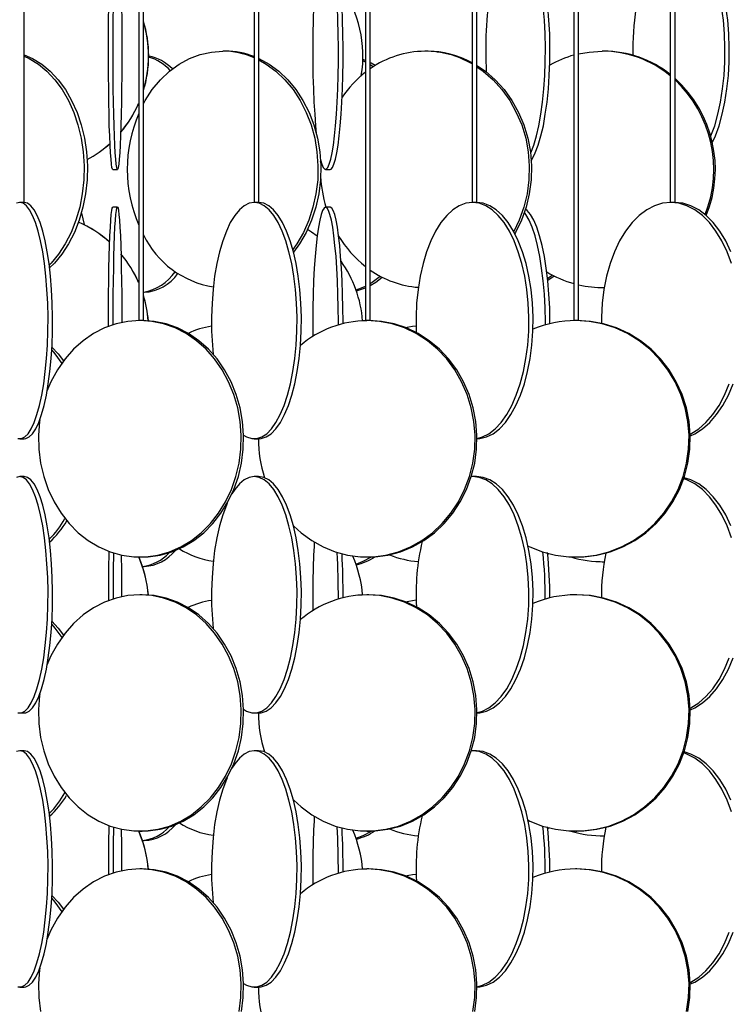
# Model space of a CAD drawing. Header units: millimetres. Extents: x 495 to 2657, y 518 to 2595.
# Tile 31 of 91: x 825 to 900, y 2048 to 2152. Entities that reach past the tile are written whole.
import ezdxf

# ---------------------------------------------------------------- set-up
doc = ezdxf.new("R2010")
doc.units = ezdxf.units.MM

msp = doc.modelspace()

# ---------------------------------------------------------------- linework, layer by layer
at = {"color": 7, "linetype": 'Continuous', "lineweight": 25}
for p, q in [((825.6, 2132.55), (825.6, 2574.8)), ((837.71, 2574.8), (837.71, 2120.05)), ((838.21, 2120.05), (838.21, 2574.8)), ((849.93, 2574.8), (849.93, 2132.55)), ((850.43, 2132.55), (850.43, 2574.8)), ((861.71, 2574.8), (861.71, 2120.05)), ((862.21, 2120.05), (862.21, 2574.8)), ((873.02, 2574.8), (873.02, 2132.55)), ((873.52, 2132.55), (873.52, 2574.8)), ((883.79, 2574.8), (883.79, 2120.05)), ((884.29, 2120.05), (884.29, 2574.8)), ((893.99, 2574.8), (893.99, 2132.55)), ((894.49, 2132.55), (894.49, 2574.8)), ((846.9, 2148.55), (846.6, 2148.55)), ((861.71, 2147.57), (861.45, 2147.67)), ((868.24, 2148.55), (868.01, 2148.55)), ((886.95, 2148.55), (886.79, 2148.55)), ((861.71, 2147.4), (861.44, 2147.53)), ((862.54, 2146.91), (862.21, 2147.12)), ((856.97, 2136.83), (856.98, 2136.97)), ((834.96, 2136.05), (835.46, 2136.05)), ((857.49, 2136.05), (857.99, 2136.05)), ((825.11, 2132.55), (825.1, 2132.55)), ((825.6, 2132.55), (825.11, 2132.55)), ((835.46, 2132.05), (834.96, 2132.05)), ((849.94, 2132.55), (849.93, 2132.55)), ((850.43, 2132.55), (849.94, 2132.55)), ((857.99, 2132.05), (857.49, 2132.05)), ((873.05, 2132.55), (873.02, 2132.55)), ((873.52, 2132.55), (873.05, 2132.55)), ((894.04, 2132.55), (893.99, 2132.55)), ((894.49, 2132.55), (894.04, 2132.55)), ((831.65, 2131.43), (831.92, 2130.2)), ((881.01, 2124.33), (881.68, 2124.78)), ((838.21, 2123.05), (838.29, 2123.05)), ((886.79, 2123.55), (886.95, 2123.55)), ((837.83, 2120.05), (837.71, 2120.05)), ((838.21, 2120.05), (837.83, 2120.05)), ((861.86, 2120.05), (861.71, 2120.05)), ((862.21, 2120.05), (861.86, 2120.05)), ((883.97, 2120.05), (883.79, 2120.05)), ((884.29, 2120.05), (883.97, 2120.05)), ((825.11, 2107.55), (825.6, 2107.55)), ((849.94, 2107.55), (850.41, 2107.55)), ((825.6, 2103.55), (825.11, 2103.55)), ((850.41, 2103.55), (849.94, 2103.55)), ((873.05, 2103.55), (872.93, 2103.55)), ((873.48, 2103.55), (873.05, 2103.55)), ((837.83, 2095.05), (838.08, 2095.05)), ((861.86, 2095.05), (862.06, 2095.05)), ((881.01, 2095.33), (881.12, 2095.4)), ((883.97, 2095.05), (884.11, 2095.05)), ((886.79, 2094.55), (886.95, 2094.55)), ((838.11, 2094.05), (838.29, 2094.05)), ((838.08, 2091.05), (837.83, 2091.05)), ((862.06, 2091.05), (861.86, 2091.05)), ((884.11, 2091.05), (883.97, 2091.05)), ((825.11, 2078.55), (825.6, 2078.55)), ((849.94, 2078.55), (850.41, 2078.55)), ((825.6, 2074.55), (825.11, 2074.55)), ((850.41, 2074.55), (849.94, 2074.55)), ((873.05, 2074.55), (872.93, 2074.55)), ((873.48, 2074.55), (873.05, 2074.55)), ((881.01, 2066.33), (881.12, 2066.4)), ((837.83, 2066.05), (838.08, 2066.05)), ((861.86, 2066.05), (862.06, 2066.05)), ((883.97, 2066.05), (884.11, 2066.05)), ((886.79, 2065.55), (886.95, 2065.55)), ((838.11, 2065.05), (838.29, 2065.05)), ((838.08, 2062.05), (837.83, 2062.05)), ((862.06, 2062.05), (861.86, 2062.05)), ((884.11, 2062.05), (883.97, 2062.05)), ((825.11, 2049.55), (825.6, 2049.55)), ((849.94, 2049.55), (850.41, 2049.55))]:
    msp.add_line(p, q, dxfattribs=at)
at = {"color": 7, "linetype": 'Continuous', "lineweight": 25, "flags": 128}
for points in [[(857.49, 2161.05), (857.33, 2160.96), (857.17, 2160.7), (857.02, 2160.27), (856.87, 2159.67), (856.73, 2158.92), (856.6, 2158.02), (856.49, 2156.99), (856.38, 2155.84), (856.3, 2154.58), (856.23, 2153.25), (856.18, 2151.84), (856.14, 2150.39), (856.13, 2148.92), (856.13, 2147.44), (856.16, 2145.97), (856.2, 2144.55), (856.26, 2143.17), (856.34, 2141.88), (856.43, 2140.67), (856.51, 2139.84)], [(879.2, 2137.75), (879.22, 2137.79), (879.53, 2138.61), (879.81, 2139.58), (880.06, 2140.67), (880.28, 2141.88), (880.46, 2143.17), (880.6, 2144.55), (880.7, 2145.97), (880.75, 2147.44), (880.77, 2148.92), (880.73, 2150.39), (880.66, 2151.84), (880.54, 2153.25), (880.37, 2154.58), (880.18, 2155.84), (879.94, 2156.99), (879.67, 2158.02), (879.37, 2158.92), (879.05, 2159.67), (878.71, 2160.27), (878.54, 2160.49)], [(879.27, 2136.95), (879.37, 2137.11), (879.7, 2137.79), (880.01, 2138.61), (880.29, 2139.58), (880.55, 2140.67), (880.76, 2141.88), (880.94, 2143.17), (881.08, 2144.55), (881.18, 2145.97), (881.24, 2147.44), (881.25, 2148.92), (881.22, 2150.39), (881.14, 2151.84), (881.02, 2153.25), (880.86, 2154.58), (880.66, 2155.84), (880.42, 2156.99), (880.16, 2158.02), (879.86, 2158.92), (879.54, 2159.67), (879.19, 2160.27), (878.84, 2160.7), (878.66, 2160.85)], [(898.28, 2139.53), (898.3, 2139.58), (898.69, 2140.67), (899.03, 2141.88), (899.31, 2143.17), (899.53, 2144.55), (899.68, 2145.97), (899.76, 2147.44), (899.78, 2148.92), (899.73, 2150.39), (899.61, 2151.84), (899.42, 2153.25), (899.18, 2154.58), (898.87, 2155.84), (898.5, 2156.99), (898.09, 2158.02), (897.63, 2158.92), (897.41, 2159.27)], [(898.44, 2138.86), (898.76, 2139.58), (899.15, 2140.67), (899.49, 2141.88), (899.77, 2143.17), (899.99, 2144.55), (900.14, 2145.97), (900.22, 2147.44), (900.24, 2148.92), (900.19, 2150.39), (900.07, 2151.84), (899.88, 2153.25), (899.64, 2154.58), (899.33, 2155.84), (898.96, 2156.99), (898.55, 2158.02), (898.09, 2158.92), (897.59, 2159.66)], [(834.96, 2136.05), (834.94, 2136.07), (834.88, 2136.25), (834.83, 2136.59), (834.78, 2137.11), (834.73, 2137.79), (834.68, 2138.61), (834.64, 2139.58), (834.6, 2140.67), (834.57, 2141.88), (834.55, 2143.17), (834.53, 2144.55), (834.51, 2145.97), (834.5, 2147.44), (834.5, 2148.92), (834.51, 2150.39), (834.52, 2151.84), (834.53, 2153.25)], [(835.89, 2153.25), (835.91, 2151.84), (835.92, 2150.39), (835.93, 2148.92), (835.92, 2147.44), (835.92, 2145.97), (835.9, 2144.55), (835.88, 2143.17), (835.86, 2141.88), (835.82, 2140.67), (835.79, 2139.58), (835.74, 2138.61), (835.7, 2137.79), (835.65, 2137.11), (835.6, 2136.59), (835.55, 2136.25), (835.49, 2136.07), (835.44, 2136.07), (835.38, 2136.25), (835.33, 2136.59), (835.28, 2137.11), (835.23, 2137.79), (835.18, 2138.61), (835.14, 2139.58), (835.1, 2140.67), (835.07, 2141.88), (835.05, 2143.17), (835.02, 2144.55), (835.01, 2145.97), (835, 2147.44), (835, 2148.92), (835.01, 2150.39), (835.02, 2151.84), (835.03, 2153.25)], [(856.96, 2137.04), (857.09, 2136.59), (857.25, 2136.25), (857.41, 2136.07), (857.57, 2136.07), (857.73, 2136.25), (857.89, 2136.59), (858.04, 2137.11), (858.18, 2137.79), (858.32, 2138.61), (858.44, 2139.58), (858.55, 2140.67), (858.64, 2141.88), (858.72, 2143.17), (858.78, 2144.55), (858.82, 2145.97), (858.85, 2147.44), (858.85, 2148.92), (858.84, 2150.39), (858.8, 2151.84), (858.75, 2153.25)], [(857.99, 2136.05), (858.07, 2136.07), (858.23, 2136.25), (858.38, 2136.59), (858.54, 2137.11), (858.68, 2137.79), (858.81, 2138.61), (858.93, 2139.58), (859.04, 2140.67), (859.14, 2141.88), (859.22, 2143.17), (859.28, 2144.55), (859.32, 2145.97), (859.34, 2147.44), (859.35, 2148.92), (859.33, 2150.39), (859.3, 2151.84), (859.25, 2153.25)], [(825.6, 2148.15), (826.47, 2147.77), (827.44, 2147.17), (828.35, 2146.42), (829.19, 2145.52), (829.95, 2144.49), (830.61, 2143.34), (831.18, 2142.08), (831.63, 2140.75), (831.97, 2139.34), (832.19, 2137.89), (832.28, 2136.42), (832.25, 2134.94), (832.09, 2133.47), (831.81, 2132.05), (831.42, 2130.67), (830.91, 2129.38), (830.29, 2128.17), (829.58, 2127.08), (828.78, 2126.11), (828.28, 2125.62)], [(825.6, 2148.01), (826.12, 2147.77), (827.09, 2147.17), (828, 2146.42), (828.84, 2145.52), (829.6, 2144.49), (830.26, 2143.34), (830.83, 2142.08), (831.28, 2140.75), (831.62, 2139.34), (831.84, 2137.89), (831.93, 2136.42), (831.9, 2134.94), (831.74, 2133.47), (831.46, 2132.05), (831.07, 2130.67), (830.56, 2129.38), (829.94, 2128.17), (829.23, 2127.08), (828.43, 2126.11), (828.24, 2125.92)], [(838.21, 2142.99), (838.4, 2143.34), (839.15, 2144.49), (840.01, 2145.52), (840.96, 2146.42), (841.99, 2147.17), (843.09, 2147.77), (844.23, 2148.2), (845.41, 2148.46), (846.6, 2148.55)], [(850.43, 2147.76), (851.51, 2147.17), (852.53, 2146.42), (853.49, 2145.52), (854.34, 2144.49), (855.1, 2143.34), (855.74, 2142.08), (856.25, 2140.75), (856.63, 2139.34), (856.88, 2137.89), (856.99, 2136.42), (856.95, 2134.94), (856.77, 2133.47), (856.46, 2132.05), (856.01, 2130.67), (855.43, 2129.38), (854.73, 2128.17), (854.1, 2127.29)], [(850.43, 2147.62), (851.21, 2147.17), (852.24, 2146.42), (853.19, 2145.52), (854.05, 2144.49), (854.8, 2143.34), (855.44, 2142.08), (855.96, 2140.75), (856.34, 2139.34), (856.58, 2137.89), (856.69, 2136.42), (856.66, 2134.94), (856.48, 2133.47), (856.16, 2132.05), (855.71, 2130.67), (855.14, 2129.38), (854.44, 2128.17), (854.02, 2127.58)], [(884.29, 2148.26), (885.39, 2148.46), (886.79, 2148.55)], [(862.73, 2147.03), (862.33, 2147.27), (862.21, 2147.33)], [(873.52, 2147.04), (874.42, 2146.42), (875.46, 2145.52), (876.4, 2144.49), (877.23, 2143.34), (877.93, 2142.08), (878.49, 2140.75), (878.91, 2139.34), (879.18, 2137.89), (879.3, 2136.42), (879.26, 2134.94), (879.06, 2133.47), (878.72, 2132.05), (878.23, 2130.67), (877.59, 2129.38), (877.53, 2129.26)], [(873.52, 2146.89), (874.19, 2146.42), (875.23, 2145.52), (876.17, 2144.49), (876.99, 2143.34), (877.69, 2142.08), (878.26, 2140.75), (878.68, 2139.34), (878.95, 2137.89), (879.06, 2136.42), (879.03, 2134.94), (878.83, 2133.47), (878.49, 2132.05), (877.99, 2130.67), (877.41, 2129.47)], [(825.11, 2132.55), (824.76, 2132.46)], [(824.93, 2107.57), (825.29, 2107.57), (825.64, 2107.75), (825.99, 2108.09), (826.32, 2108.61), (826.64, 2109.29), (826.93, 2110.11), (827.2, 2111.08), (827.44, 2112.17), (827.65, 2113.38), (827.82, 2114.67), (827.95, 2116.05), (828.05, 2117.47), (828.1, 2118.94), (828.11, 2120.42), (828.08, 2121.89), (828, 2123.34), (827.89, 2124.75), (827.74, 2126.08), (827.55, 2127.34), (827.32, 2128.49), (827.07, 2129.52), (826.79, 2130.42), (826.48, 2131.17), (826.16, 2131.77), (825.82, 2132.2), (825.47, 2132.46), (825.11, 2132.55)], [(825.6, 2107.55), (825.77, 2107.57), (826.13, 2107.75), (826.47, 2108.09), (826.81, 2108.61), (827.12, 2109.29), (827.42, 2110.11), (827.69, 2111.08), (827.93, 2112.17), (828.13, 2113.38), (828.3, 2114.67), (828.44, 2116.05), (828.53, 2117.47), (828.58, 2118.94), (828.59, 2120.42), (828.56, 2121.89), (828.49, 2123.34), (828.38, 2124.75), (828.22, 2126.08), (828.03, 2127.34), (827.81, 2128.49), (827.55, 2129.52), (827.27, 2130.42), (826.97, 2131.17), (826.64, 2131.77), (826.3, 2132.2), (825.95, 2132.46), (825.6, 2132.55), (825.6, 2132.55)], [(834.5, 2119.43), (834.5, 2119.92), (834.51, 2121.39), (834.52, 2122.84), (834.53, 2124.25), (834.56, 2125.58), (834.59, 2126.84), (834.62, 2127.99), (834.66, 2129.02), (834.71, 2129.92), (834.75, 2130.67), (834.8, 2131.27), (834.86, 2131.7), (834.91, 2131.96), (834.96, 2132.05)], [(835, 2119.61), (835, 2119.92), (835.01, 2121.39), (835.02, 2122.84), (835.03, 2124.25), (835.06, 2125.58), (835.09, 2126.84), (835.12, 2127.99), (835.16, 2129.02), (835.2, 2129.92), (835.25, 2130.67), (835.3, 2131.27), (835.35, 2131.7), (835.41, 2131.96), (835.46, 2132.05)], [(835.46, 2132.05), (835.52, 2131.96), (835.57, 2131.7), (835.62, 2131.27), (835.68, 2130.67), (835.72, 2129.92), (835.77, 2129.02), (835.81, 2127.99), (835.84, 2126.84), (835.87, 2125.58), (835.89, 2124.25), (835.91, 2122.84), (835.92, 2121.39), (835.93, 2119.92), (835.93, 2119.85)], [(849.94, 2132.55), (849.41, 2132.46), (848.88, 2132.2), (848.37, 2131.77), (847.88, 2131.17), (847.41, 2130.42), (846.99, 2129.52), (846.6, 2128.49), (846.26, 2127.34), (845.98, 2126.08), (845.75, 2124.75), (845.58, 2123.34), (845.47, 2121.89), (845.42, 2120.42), (845.43, 2118.94), (845.51, 2117.47), (845.61, 2116.47)], [(848.82, 2107.94), (849.14, 2107.75), (849.67, 2107.57), (850.21, 2107.57), (850.74, 2107.75), (851.26, 2108.09), (851.77, 2108.61), (852.24, 2109.29), (852.69, 2110.11), (853.1, 2111.08), (853.46, 2112.17), (853.77, 2113.38), (854.03, 2114.67), (854.23, 2116.05), (854.37, 2117.47), (854.45, 2118.94), (854.47, 2120.42), (854.42, 2121.89), (854.31, 2123.34), (854.14, 2124.75), (853.91, 2126.08), (853.62, 2127.34), (853.28, 2128.49), (852.9, 2129.52), (852.47, 2130.42), (852.01, 2131.17), (851.52, 2131.77), (851.01, 2132.2), (850.48, 2132.46), (849.94, 2132.55), (849.94, 2132.55)], [(850.41, 2107.55), (850.68, 2107.57), (851.21, 2107.75), (851.73, 2108.09), (852.23, 2108.61), (852.71, 2109.29), (853.16, 2110.11), (853.56, 2111.08), (853.92, 2112.17), (854.24, 2113.38), (854.5, 2114.67), (854.7, 2116.05), (854.84, 2117.47), (854.92, 2118.94), (854.93, 2120.42), (854.89, 2121.89), (854.78, 2123.34), (854.6, 2124.75), (854.37, 2126.08), (854.09, 2127.34), (853.75, 2128.49), (853.36, 2129.52), (852.94, 2130.42), (852.48, 2131.17), (851.98, 2131.77), (851.47, 2132.2), (850.94, 2132.46), (850.41, 2132.55), (850.41, 2132.55)], [(857.49, 2132.05), (857.33, 2131.96), (857.17, 2131.7), (857.02, 2131.27), (856.87, 2130.67), (856.73, 2129.92), (856.6, 2129.02), (856.49, 2127.99), (856.38, 2126.84), (856.3, 2125.58), (856.23, 2124.25), (856.18, 2122.84), (856.14, 2121.39), (856.13, 2119.92), (856.13, 2118.44), (856.14, 2118.38)], [(858.85, 2119.61), (858.85, 2119.92), (858.84, 2121.39), (858.8, 2122.84), (858.75, 2124.25), (858.68, 2125.58), (858.6, 2126.84), (858.49, 2127.99), (858.38, 2129.02), (858.25, 2129.92), (858.11, 2130.67), (857.96, 2131.27), (857.81, 2131.7), (857.65, 2131.96), (857.49, 2132.05)], [(859.35, 2119.74), (859.35, 2119.92), (859.33, 2121.39), (859.3, 2122.84), (859.25, 2124.25), (859.18, 2125.58), (859.09, 2126.84), (858.99, 2127.99), (858.88, 2129.02), (858.75, 2129.92), (858.61, 2130.67), (858.46, 2131.27), (858.31, 2131.7), (858.15, 2131.96), (857.99, 2132.05)], [(873.05, 2132.55), (872.34, 2132.46), (871.64, 2132.2), (870.96, 2131.77), (870.32, 2131.17), (869.71, 2130.42), (869.14, 2129.52), (868.63, 2128.49), (868.19, 2127.34), (867.81, 2126.08), (867.5, 2124.75), (867.28, 2123.34), (867.13, 2121.89), (867.07, 2120.42), (867.09, 2118.94), (867.1, 2118.78)], [(873.53, 2107.59), (874.1, 2107.75), (874.79, 2108.09), (875.46, 2108.61), (876.09, 2109.29), (876.67, 2110.11), (877.21, 2111.08), (877.69, 2112.17), (878.1, 2113.38), (878.44, 2114.67), (878.71, 2116.05), (878.9, 2117.47), (879, 2118.94), (879.02, 2120.42), (878.96, 2121.89), (878.81, 2123.34), (878.59, 2124.75), (878.28, 2126.08), (877.9, 2127.34), (877.46, 2128.49), (876.95, 2129.52), (876.39, 2130.42), (875.78, 2131.17), (875.13, 2131.77), (874.45, 2132.2), (873.75, 2132.46), (873.05, 2132.55)], [(873.53, 2107.55), (873.84, 2107.57), (874.54, 2107.75), (875.23, 2108.09), (875.9, 2108.61), (876.53, 2109.29), (877.11, 2110.11), (877.65, 2111.08), (878.13, 2112.17), (878.54, 2113.38), (878.88, 2114.67), (879.15, 2116.05), (879.34, 2117.47), (879.44, 2118.94), (879.46, 2120.42), (879.4, 2121.89), (879.25, 2123.34), (879.03, 2124.75), (878.72, 2126.08), (878.34, 2127.34), (877.9, 2128.49), (877.39, 2129.52), (876.83, 2130.42), (876.22, 2131.17), (875.57, 2131.77), (874.89, 2132.2), (874.19, 2132.46), (873.48, 2132.55)], [(894.04, 2132.55), (893.17, 2132.46), (892.32, 2132.2), (891.49, 2131.77), (890.69, 2131.17), (889.94, 2130.42), (889.25, 2129.52), (888.63, 2128.49), (888.08, 2127.34), (887.62, 2126.08), (887.24, 2124.75), (886.97, 2123.34), (886.79, 2121.89), (886.71, 2120.42), (886.71, 2119.75)], [(900.46, 2126.08), (900, 2127.34), (899.45, 2128.49), (898.83, 2129.52), (898.14, 2130.42), (897.39, 2131.17), (896.59, 2131.77), (895.76, 2132.2), (894.91, 2132.46), (894.04, 2132.55)], [(900.4, 2127.34), (899.86, 2128.49), (899.23, 2129.52), (898.54, 2130.42), (897.79, 2131.17), (897, 2131.77), (896.17, 2132.2), (895.31, 2132.46), (894.45, 2132.55)], [(880.77, 2119.6), (880.77, 2119.92), (880.73, 2121.39), (880.66, 2122.84), (880.54, 2124.25), (880.37, 2125.58), (880.18, 2126.84), (879.94, 2127.99), (879.67, 2129.02), (879.37, 2129.92), (879.05, 2130.67), (878.71, 2131.27), (878.54, 2131.49)], [(881.25, 2119.72), (881.25, 2119.92), (881.22, 2121.39), (881.14, 2122.84), (881.02, 2124.25), (880.86, 2125.58), (880.66, 2126.84), (880.42, 2127.99), (880.16, 2129.02), (879.86, 2129.92), (879.54, 2130.67), (879.19, 2131.27), (878.84, 2131.7), (878.66, 2131.85)], [(856.6, 2128.99), (856.02, 2129.42), (855.59, 2129.7)], [(862.21, 2123.97), (862.43, 2124.11), (863.28, 2124.75)], [(862.21, 2123.76), (862.8, 2124.11), (863.5, 2124.63)], [(880.99, 2124.51), (881.38, 2124.79), (881.5, 2124.88)], [(860.72, 2123.3), (861.49, 2123.59), (861.71, 2123.7)], [(860.75, 2123.21), (860.89, 2123.25), (861.71, 2123.53)], [(827.23, 2109.57), (827.21, 2109.39), (827.1, 2107.92), (827.13, 2106.44), (827.32, 2104.97), (827.66, 2103.55), (828.13, 2102.17), (828.75, 2100.88), (829.49, 2099.67), (830.35, 2098.58), (831.31, 2097.61), (832.37, 2096.79), (833.5, 2096.11), (834.69, 2095.59), (835.93, 2095.25), (837.19, 2095.07), (838.46, 2095.07), (839.73, 2095.25), (840.96, 2095.59), (842.16, 2096.11), (843.29, 2096.79), (844.34, 2097.61), (845.31, 2098.58), (846.17, 2099.67), (846.91, 2100.88), (847.52, 2102.17), (848, 2103.55), (848.34, 2104.97), (848.52, 2106.44), (848.56, 2107.92), (848.45, 2109.39), (848.19, 2110.84), (847.78, 2112.25), (847.23, 2113.58), (846.55, 2114.84), (845.75, 2115.99), (844.84, 2117.02), (843.83, 2117.92), (842.73, 2118.67), (841.57, 2119.27), (840.35, 2119.7), (839.1, 2119.96), (837.83, 2120.05), (837.83, 2120.05)], [(837.83, 2120.05), (836.56, 2119.96), (835.31, 2119.7), (834.09, 2119.27), (832.93, 2118.67), (831.83, 2117.92), (830.82, 2117.02), (829.91, 2115.99), (829.1, 2114.84), (828.42, 2113.58), (828, 2112.6)], [(838.08, 2095.05), (838.72, 2095.07), (839.98, 2095.25), (841.22, 2095.59), (842.41, 2096.11), (843.54, 2096.79), (844.6, 2097.61), (845.56, 2098.58), (846.42, 2099.67), (847.16, 2100.88), (847.78, 2102.17), (848.26, 2103.55), (848.59, 2104.97), (848.78, 2106.44), (848.82, 2107.92), (848.7, 2109.39), (848.44, 2110.84), (848.04, 2112.25), (847.49, 2113.58), (846.81, 2114.84), (846.01, 2115.99), (845.09, 2117.02), (844.08, 2117.92), (842.99, 2118.67), (841.82, 2119.27), (840.61, 2119.7), (839.35, 2119.96), (838.08, 2120.05)], [(854.12, 2098.32), (854.9, 2097.61), (856.03, 2096.79), (857.24, 2096.11), (858.51, 2095.59), (859.83, 2095.25), (861.18, 2095.07), (862.54, 2095.07), (863.89, 2095.25), (865.21, 2095.59), (866.48, 2096.11), (867.69, 2096.79), (868.82, 2097.61), (869.85, 2098.58), (870.77, 2099.67), (871.56, 2100.88), (872.22, 2102.17), (872.73, 2103.55), (873.08, 2104.97), (873.28, 2106.44), (873.32, 2107.92), (873.2, 2109.39), (872.92, 2110.84), (872.49, 2112.25), (871.9, 2113.58), (871.18, 2114.84), (870.32, 2115.99), (869.35, 2117.02), (868.27, 2117.92), (867.1, 2118.67), (865.86, 2119.27), (864.56, 2119.7), (863.22, 2119.96), (861.86, 2120.05), (861.86, 2120.05)], [(862.06, 2095.05), (862.74, 2095.07), (864.09, 2095.25), (865.41, 2095.59), (866.68, 2096.11), (867.89, 2096.79), (869.02, 2097.61), (870.05, 2098.58), (870.97, 2099.67), (871.76, 2100.88), (872.41, 2102.17), (872.92, 2103.55), (873.28, 2104.97), (873.48, 2106.44), (873.52, 2107.92), (873.4, 2109.39), (873.12, 2110.84), (872.69, 2112.25), (872.1, 2113.58), (871.38, 2114.84), (870.52, 2115.99), (869.55, 2117.02), (868.47, 2117.92), (867.3, 2118.67), (866.05, 2119.27), (864.75, 2119.7), (863.42, 2119.96), (862.06, 2120.05)], [(865.91, 2119.32), (866.7, 2119.46), (867.07, 2119.5)], [(878.93, 2096.2), (879.13, 2096.11), (880.46, 2095.59), (881.85, 2095.25), (883.26, 2095.07), (884.68, 2095.07), (886.1, 2095.25), (887.48, 2095.59), (888.81, 2096.11), (890.08, 2096.79), (891.26, 2097.61), (892.34, 2098.58), (893.3, 2099.67), (894.13, 2100.88), (894.81, 2102.17), (895.35, 2103.55), (895.72, 2104.97), (895.93, 2106.44), (895.98, 2107.92), (895.85, 2109.39), (895.56, 2110.84), (895.1, 2112.25), (894.49, 2113.58), (893.73, 2114.84), (892.83, 2115.99), (891.81, 2117.02), (890.68, 2117.92), (889.46, 2118.67), (888.15, 2119.27), (886.79, 2119.7), (885.39, 2119.96), (883.97, 2120.05), (883.97, 2120.05)], [(884.11, 2095.05), (884.82, 2095.07), (886.23, 2095.25), (887.62, 2095.59), (888.95, 2096.11), (890.22, 2096.79), (891.4, 2097.61), (892.48, 2098.58), (893.44, 2099.67), (894.27, 2100.88), (894.95, 2102.17), (895.49, 2103.55), (895.86, 2104.97), (896.07, 2106.44), (896.11, 2107.92), (895.99, 2109.39), (895.69, 2110.84), (895.24, 2112.25), (894.63, 2113.58), (893.87, 2114.84), (892.97, 2115.99), (891.95, 2117.02), (890.82, 2117.92), (889.59, 2118.67), (888.29, 2119.27), (886.93, 2119.7), (885.53, 2119.96), (884.11, 2120.05)], [(828.5, 2116.91), (828.84, 2116.52), (829.57, 2115.53)], [(828.52, 2117.25), (829.19, 2116.52), (829.75, 2115.78)], [(896.11, 2108.06), (896.18, 2108.09), (897, 2108.61), (897.77, 2109.29), (898.49, 2110.11), (899.15, 2111.08), (899.74, 2112.17), (900.24, 2113.38)], [(896.12, 2107.88), (896.59, 2108.09), (897.4, 2108.61), (898.18, 2109.29), (898.9, 2110.11), (899.55, 2111.08), (900.14, 2112.17), (900.65, 2113.38)], [(825.11, 2103.55), (824.76, 2103.46)], [(824.93, 2078.57), (825.29, 2078.57), (825.64, 2078.75), (825.99, 2079.09), (826.32, 2079.61), (826.64, 2080.29), (826.93, 2081.11), (827.2, 2082.08), (827.44, 2083.17), (827.65, 2084.38), (827.82, 2085.67), (827.95, 2087.05), (828.05, 2088.47), (828.1, 2089.94), (828.11, 2091.42), (828.08, 2092.89), (828, 2094.34), (827.89, 2095.75), (827.74, 2097.08), (827.55, 2098.34), (827.32, 2099.49), (827.07, 2100.52), (826.79, 2101.42), (826.48, 2102.17), (826.16, 2102.77), (825.82, 2103.2), (825.47, 2103.46), (825.11, 2103.55)], [(825.6, 2078.55), (825.77, 2078.57), (826.13, 2078.75), (826.47, 2079.09), (826.81, 2079.61), (827.12, 2080.29), (827.42, 2081.11), (827.69, 2082.08), (827.93, 2083.17), (828.13, 2084.38), (828.3, 2085.67), (828.44, 2087.05), (828.53, 2088.47), (828.58, 2089.94), (828.59, 2091.42), (828.56, 2092.89), (828.49, 2094.34), (828.38, 2095.75), (828.22, 2097.08), (828.03, 2098.34), (827.81, 2099.49), (827.55, 2100.52), (827.27, 2101.42), (826.97, 2102.17), (826.64, 2102.77), (826.3, 2103.2), (825.95, 2103.46), (825.6, 2103.55), (825.6, 2103.55)], [(849.94, 2103.55), (849.41, 2103.46), (848.88, 2103.2), (848.37, 2102.77), (847.88, 2102.17), (847.58, 2101.71)], [(848.82, 2078.94), (849.14, 2078.75), (849.67, 2078.57), (850.21, 2078.57), (850.74, 2078.75), (851.26, 2079.09), (851.77, 2079.61), (852.24, 2080.29), (852.69, 2081.11), (853.1, 2082.08), (853.46, 2083.17), (853.77, 2084.38), (854.03, 2085.67), (854.23, 2087.05), (854.37, 2088.47), (854.45, 2089.94), (854.47, 2091.42), (854.42, 2092.89), (854.31, 2094.34), (854.14, 2095.75), (853.91, 2097.08), (853.62, 2098.34), (853.28, 2099.49), (852.9, 2100.52), (852.47, 2101.42), (852.01, 2102.17), (851.52, 2102.77), (851.01, 2103.2), (850.48, 2103.46), (849.94, 2103.55), (849.94, 2103.55)], [(850.41, 2078.55), (850.68, 2078.57), (851.21, 2078.75), (851.73, 2079.09), (852.23, 2079.61), (852.71, 2080.29), (853.16, 2081.11), (853.56, 2082.08), (853.92, 2083.17), (854.24, 2084.38), (854.5, 2085.67), (854.7, 2087.05), (854.84, 2088.47), (854.92, 2089.94), (854.93, 2091.42), (854.89, 2092.89), (854.78, 2094.34), (854.6, 2095.75), (854.37, 2097.08), (854.09, 2098.34), (853.75, 2099.49), (853.36, 2100.52), (852.94, 2101.42), (852.48, 2102.17), (851.98, 2102.77), (851.47, 2103.2), (850.94, 2103.46), (850.41, 2103.55), (850.41, 2103.55)], [(873.53, 2078.59), (874.1, 2078.75), (874.79, 2079.09), (875.46, 2079.61), (876.09, 2080.29), (876.67, 2081.11), (877.21, 2082.08), (877.69, 2083.17), (878.1, 2084.38), (878.44, 2085.67), (878.71, 2087.05), (878.9, 2088.47), (879, 2089.94), (879.02, 2091.42), (878.96, 2092.89), (878.81, 2094.34), (878.59, 2095.75), (878.28, 2097.08), (877.9, 2098.34), (877.46, 2099.49), (876.95, 2100.52), (876.39, 2101.42), (875.78, 2102.17), (875.13, 2102.77), (874.45, 2103.2), (873.75, 2103.46), (873.05, 2103.55)], [(873.53, 2078.55), (873.84, 2078.57), (874.54, 2078.75), (875.23, 2079.09), (875.9, 2079.61), (876.53, 2080.29), (877.11, 2081.11), (877.65, 2082.08), (878.13, 2083.17), (878.54, 2084.38), (878.88, 2085.67), (879.15, 2087.05), (879.34, 2088.47), (879.44, 2089.94), (879.46, 2091.42), (879.4, 2092.89), (879.25, 2094.34), (879.03, 2095.75), (878.72, 2097.08), (878.34, 2098.34), (877.9, 2099.49), (877.39, 2100.52), (876.83, 2101.42), (876.22, 2102.17), (875.57, 2102.77), (874.89, 2103.2), (874.19, 2103.46), (873.48, 2103.55)], [(900.46, 2097.08), (900, 2098.34), (899.45, 2099.49), (898.83, 2100.52), (898.14, 2101.42), (897.39, 2102.17), (896.59, 2102.77), (895.76, 2103.2), (895.41, 2103.33)], [(900.4, 2098.34), (899.86, 2099.49), (899.23, 2100.52), (898.54, 2101.42), (897.79, 2102.17), (897, 2102.77), (896.17, 2103.2), (895.45, 2103.43)], [(847.06, 2100.69), (846.99, 2100.52), (846.6, 2099.49), (846.26, 2098.34), (845.98, 2097.08), (845.75, 2095.75), (845.58, 2094.34), (845.47, 2092.89), (845.42, 2091.42), (845.43, 2089.94), (845.51, 2088.47), (845.61, 2087.47)], [(860.72, 2094.3), (861.49, 2094.59), (862.34, 2095.05)], [(827.23, 2080.57), (827.21, 2080.39), (827.1, 2078.92), (827.13, 2077.44), (827.32, 2075.97), (827.66, 2074.55), (828.13, 2073.17), (828.75, 2071.88), (829.49, 2070.67), (830.35, 2069.58), (831.31, 2068.61), (832.37, 2067.79), (833.5, 2067.11), (834.69, 2066.59), (835.93, 2066.25), (837.19, 2066.07), (838.46, 2066.07), (839.73, 2066.25), (840.96, 2066.59), (842.16, 2067.11), (843.29, 2067.79), (844.34, 2068.61), (845.31, 2069.58), (846.17, 2070.67), (846.91, 2071.88), (847.52, 2073.17), (848, 2074.55), (848.34, 2075.97), (848.52, 2077.44), (848.56, 2078.92), (848.45, 2080.39), (848.19, 2081.84), (847.78, 2083.25), (847.23, 2084.58), (846.55, 2085.84), (845.75, 2086.99), (844.84, 2088.02), (843.83, 2088.92), (842.73, 2089.67), (841.57, 2090.27), (840.35, 2090.7), (839.1, 2090.96), (837.83, 2091.05), (837.83, 2091.05)], [(837.83, 2091.05), (836.56, 2090.96), (835.31, 2090.7), (834.09, 2090.27), (832.93, 2089.67), (831.83, 2088.92), (830.82, 2088.02), (829.91, 2086.99), (829.1, 2085.84), (828.42, 2084.58), (828, 2083.6)], [(838.08, 2066.05), (838.72, 2066.07), (839.98, 2066.25), (841.22, 2066.59), (842.41, 2067.11), (843.54, 2067.79), (844.6, 2068.61), (845.56, 2069.58), (846.42, 2070.67), (847.16, 2071.88), (847.78, 2073.17), (848.26, 2074.55), (848.59, 2075.97), (848.78, 2077.44), (848.82, 2078.92), (848.7, 2080.39), (848.44, 2081.84), (848.04, 2083.25), (847.49, 2084.58), (846.81, 2085.84), (846.01, 2086.99), (845.09, 2088.02), (844.08, 2088.92), (842.99, 2089.67), (841.82, 2090.27), (840.61, 2090.7), (839.35, 2090.96), (838.08, 2091.05), (838.08, 2091.05)], [(854.12, 2069.32), (854.9, 2068.61), (856.03, 2067.79), (857.24, 2067.11), (858.51, 2066.59), (859.83, 2066.25), (861.18, 2066.07), (862.54, 2066.07), (863.89, 2066.25), (865.21, 2066.59), (866.48, 2067.11), (867.69, 2067.79), (868.82, 2068.61), (869.85, 2069.58), (870.77, 2070.67), (871.56, 2071.88), (872.22, 2073.17), (872.73, 2074.55), (873.08, 2075.97), (873.28, 2077.44), (873.32, 2078.92), (873.2, 2080.39), (872.92, 2081.84), (872.49, 2083.25), (871.9, 2084.58), (871.18, 2085.84), (870.32, 2086.99), (869.35, 2088.02), (868.27, 2088.92), (867.1, 2089.67), (865.86, 2090.27), (864.56, 2090.7), (863.22, 2090.96), (861.86, 2091.05), (861.86, 2091.05)], [(862.06, 2066.05), (862.74, 2066.07), (864.09, 2066.25), (865.41, 2066.59), (866.68, 2067.11), (867.89, 2067.79), (869.02, 2068.61), (870.05, 2069.58), (870.97, 2070.67), (871.76, 2071.88), (872.41, 2073.17), (872.92, 2074.55), (873.28, 2075.97), (873.48, 2077.44), (873.52, 2078.92), (873.4, 2080.39), (873.12, 2081.84), (872.69, 2083.25), (872.1, 2084.58), (871.38, 2085.84), (870.52, 2086.99), (869.55, 2088.02), (868.47, 2088.92), (867.3, 2089.67), (866.05, 2090.27), (864.75, 2090.7), (863.42, 2090.96), (862.06, 2091.05), (862.06, 2091.05)], [(865.91, 2090.32), (866.7, 2090.46), (867.07, 2090.5)], [(878.93, 2067.2), (879.13, 2067.11), (880.46, 2066.59), (881.85, 2066.25), (883.26, 2066.07), (884.68, 2066.07), (886.1, 2066.25), (887.48, 2066.59), (888.81, 2067.11), (890.08, 2067.79), (891.26, 2068.61), (892.34, 2069.58), (893.3, 2070.67), (894.13, 2071.88), (894.81, 2073.17), (895.35, 2074.55), (895.72, 2075.97), (895.93, 2077.44), (895.98, 2078.92), (895.85, 2080.39), (895.56, 2081.84), (895.1, 2083.25), (894.49, 2084.58), (893.73, 2085.84), (892.83, 2086.99), (891.81, 2088.02), (890.68, 2088.92), (889.46, 2089.67), (888.15, 2090.27), (886.79, 2090.7), (885.39, 2090.96), (883.97, 2091.05), (883.97, 2091.05)], [(884.11, 2066.05), (884.82, 2066.07), (886.23, 2066.25), (887.62, 2066.59), (888.95, 2067.11), (890.22, 2067.79), (891.4, 2068.61), (892.48, 2069.58), (893.44, 2070.67), (894.27, 2071.88), (894.95, 2073.17), (895.49, 2074.55), (895.86, 2075.97), (896.07, 2077.44), (896.11, 2078.92), (895.99, 2080.39), (895.69, 2081.84), (895.24, 2083.25), (894.63, 2084.58), (893.87, 2085.84), (892.97, 2086.99), (891.95, 2088.02), (890.82, 2088.92), (889.59, 2089.67), (888.29, 2090.27), (886.93, 2090.7), (885.53, 2090.96), (884.11, 2091.05), (884.11, 2091.05)], [(828.52, 2088.25), (829.19, 2087.52), (829.75, 2086.78)], [(828.5, 2087.91), (828.84, 2087.52), (829.57, 2086.53)], [(896.11, 2079.06), (896.18, 2079.09), (897, 2079.61), (897.77, 2080.29), (898.49, 2081.11), (899.15, 2082.08), (899.74, 2083.17), (900.24, 2084.38)], [(896.12, 2078.88), (896.59, 2079.09), (897.4, 2079.61), (898.18, 2080.29), (898.9, 2081.11), (899.55, 2082.08), (900.14, 2083.17), (900.65, 2084.38)], [(825.11, 2074.55), (824.76, 2074.46)], [(824.93, 2049.57), (825.29, 2049.57), (825.64, 2049.75), (825.99, 2050.09), (826.32, 2050.61), (826.64, 2051.29), (826.93, 2052.11), (827.2, 2053.08), (827.44, 2054.17), (827.65, 2055.38), (827.82, 2056.67), (827.95, 2058.05), (828.05, 2059.47), (828.1, 2060.94), (828.11, 2062.42), (828.08, 2063.89), (828, 2065.34), (827.89, 2066.75), (827.74, 2068.08), (827.55, 2069.34), (827.32, 2070.49), (827.07, 2071.52), (826.79, 2072.42), (826.48, 2073.17), (826.16, 2073.77), (825.82, 2074.2), (825.47, 2074.46), (825.11, 2074.55)], [(825.6, 2049.55), (825.77, 2049.57), (826.13, 2049.75), (826.47, 2050.09), (826.81, 2050.61), (827.12, 2051.29), (827.42, 2052.11), (827.69, 2053.08), (827.93, 2054.17), (828.13, 2055.38), (828.3, 2056.67), (828.44, 2058.05), (828.53, 2059.47), (828.58, 2060.94), (828.59, 2062.42), (828.56, 2063.89), (828.49, 2065.34), (828.38, 2066.75), (828.22, 2068.08), (828.03, 2069.34), (827.81, 2070.49), (827.55, 2071.52), (827.27, 2072.42), (826.97, 2073.17), (826.64, 2073.77), (826.3, 2074.2), (825.95, 2074.46), (825.6, 2074.55), (825.6, 2074.55)], [(849.94, 2074.55), (849.41, 2074.46), (848.88, 2074.2), (848.37, 2073.77), (847.88, 2073.17), (847.58, 2072.71)], [(848.82, 2049.94), (849.14, 2049.75), (849.67, 2049.57), (850.21, 2049.57), (850.74, 2049.75), (851.26, 2050.09), (851.77, 2050.61), (852.24, 2051.29), (852.69, 2052.11), (853.1, 2053.08), (853.46, 2054.17), (853.77, 2055.38), (854.03, 2056.67), (854.23, 2058.05), (854.37, 2059.47), (854.45, 2060.94), (854.47, 2062.42), (854.42, 2063.89), (854.31, 2065.34), (854.14, 2066.75), (853.91, 2068.08), (853.62, 2069.34), (853.28, 2070.49), (852.9, 2071.52), (852.47, 2072.42), (852.01, 2073.17), (851.52, 2073.77), (851.01, 2074.2), (850.48, 2074.46), (849.94, 2074.55), (849.94, 2074.55)], [(850.41, 2049.55), (850.68, 2049.57), (851.21, 2049.75), (851.73, 2050.09), (852.23, 2050.61), (852.71, 2051.29), (853.16, 2052.11), (853.56, 2053.08), (853.92, 2054.17), (854.24, 2055.38), (854.5, 2056.67), (854.7, 2058.05), (854.84, 2059.47), (854.92, 2060.94), (854.93, 2062.42), (854.89, 2063.89), (854.78, 2065.34), (854.6, 2066.75), (854.37, 2068.08), (854.09, 2069.34), (853.75, 2070.49), (853.36, 2071.52), (852.94, 2072.42), (852.48, 2073.17), (851.98, 2073.77), (851.47, 2074.2), (850.94, 2074.46), (850.41, 2074.55), (850.41, 2074.55)], [(873.53, 2049.59), (874.1, 2049.75), (874.79, 2050.09), (875.46, 2050.61), (876.09, 2051.29), (876.67, 2052.11), (877.21, 2053.08), (877.69, 2054.17), (878.1, 2055.38), (878.44, 2056.67), (878.71, 2058.05), (878.9, 2059.47), (879, 2060.94), (879.02, 2062.42), (878.96, 2063.89), (878.81, 2065.34), (878.59, 2066.75), (878.28, 2068.08), (877.9, 2069.34), (877.46, 2070.49), (876.95, 2071.52), (876.39, 2072.42), (875.78, 2073.17), (875.13, 2073.77), (874.45, 2074.2), (873.75, 2074.46), (873.05, 2074.55)], [(873.53, 2049.55), (873.84, 2049.57), (874.54, 2049.75), (875.23, 2050.09), (875.9, 2050.61), (876.53, 2051.29), (877.11, 2052.11), (877.65, 2053.08), (878.13, 2054.17), (878.54, 2055.38), (878.88, 2056.67), (879.15, 2058.05), (879.34, 2059.47), (879.44, 2060.94), (879.46, 2062.42), (879.4, 2063.89), (879.25, 2065.34), (879.03, 2066.75), (878.72, 2068.08), (878.34, 2069.34), (877.9, 2070.49), (877.39, 2071.52), (876.83, 2072.42), (876.22, 2073.17), (875.57, 2073.77), (874.89, 2074.2), (874.19, 2074.46), (873.48, 2074.55)], [(900.46, 2068.08), (900, 2069.34), (899.45, 2070.49), (898.83, 2071.52), (898.14, 2072.42), (897.39, 2073.17), (896.59, 2073.77), (895.76, 2074.2), (895.41, 2074.33)], [(900.4, 2069.34), (899.86, 2070.49), (899.23, 2071.52), (898.54, 2072.42), (897.79, 2073.17), (897, 2073.77), (896.17, 2074.2), (895.45, 2074.43)], [(847.06, 2071.69), (846.99, 2071.52), (846.6, 2070.49), (846.26, 2069.34), (845.98, 2068.08), (845.75, 2066.75), (845.58, 2065.34), (845.47, 2063.89), (845.42, 2062.42), (845.43, 2060.94), (845.51, 2059.47), (845.61, 2058.47)], [(860.72, 2065.3), (861.49, 2065.59), (862.34, 2066.05)], [(837.83, 2062.05), (836.56, 2061.96), (835.31, 2061.7), (834.09, 2061.27), (832.93, 2060.67), (831.83, 2059.92), (830.82, 2059.02), (829.91, 2057.99), (829.1, 2056.84), (828.42, 2055.58), (828, 2054.6)], [(848.34, 2046.97), (848.52, 2048.44), (848.56, 2049.92), (848.45, 2051.39), (848.19, 2052.84), (847.78, 2054.25), (847.23, 2055.58), (846.55, 2056.84), (845.75, 2057.99), (844.84, 2059.02), (843.83, 2059.92), (842.73, 2060.67), (841.57, 2061.27), (840.35, 2061.7), (839.1, 2061.96), (837.83, 2062.05), (837.83, 2062.05)], [(848.59, 2046.97), (848.78, 2048.44), (848.82, 2049.92), (848.7, 2051.39), (848.44, 2052.84), (848.04, 2054.25), (847.49, 2055.58), (846.81, 2056.84), (846.01, 2057.99), (845.09, 2059.02), (844.08, 2059.92), (842.99, 2060.67), (841.82, 2061.27), (840.61, 2061.7), (839.35, 2061.96), (838.08, 2062.05), (838.08, 2062.05)], [(873.08, 2046.97), (873.28, 2048.44), (873.32, 2049.92), (873.2, 2051.39), (872.92, 2052.84), (872.49, 2054.25), (871.9, 2055.58), (871.18, 2056.84), (870.32, 2057.99), (869.35, 2059.02), (868.27, 2059.92), (867.1, 2060.67), (865.86, 2061.27), (864.56, 2061.7), (863.22, 2061.96), (861.86, 2062.05), (861.86, 2062.05)], [(873.28, 2046.97), (873.48, 2048.44), (873.52, 2049.92), (873.4, 2051.39), (873.12, 2052.84), (872.69, 2054.25), (872.1, 2055.58), (871.38, 2056.84), (870.52, 2057.99), (869.55, 2059.02), (868.47, 2059.92), (867.3, 2060.67), (866.05, 2061.27), (864.75, 2061.7), (863.42, 2061.96), (862.06, 2062.05), (862.06, 2062.05)], [(865.91, 2061.32), (866.7, 2061.46), (867.07, 2061.5)], [(895.72, 2046.97), (895.93, 2048.44), (895.98, 2049.92), (895.85, 2051.39), (895.56, 2052.84), (895.1, 2054.25), (894.49, 2055.58), (893.73, 2056.84), (892.83, 2057.99), (891.81, 2059.02), (890.68, 2059.92), (889.46, 2060.67), (888.15, 2061.27), (886.79, 2061.7), (885.39, 2061.96), (883.97, 2062.05), (883.97, 2062.05)], [(895.86, 2046.97), (896.07, 2048.44), (896.11, 2049.92), (895.99, 2051.39), (895.69, 2052.84), (895.24, 2054.25), (894.63, 2055.58), (893.87, 2056.84), (892.97, 2057.99), (891.95, 2059.02), (890.82, 2059.92), (889.59, 2060.67), (888.29, 2061.27), (886.93, 2061.7), (885.53, 2061.96), (884.11, 2062.05), (884.11, 2062.05)], [(828.52, 2059.25), (829.19, 2058.52), (829.75, 2057.78)], [(828.5, 2058.91), (828.84, 2058.52), (829.57, 2057.53)], [(896.11, 2050.06), (896.18, 2050.09), (897, 2050.61), (897.77, 2051.29), (898.49, 2052.11), (899.15, 2053.08), (899.74, 2054.17), (900.24, 2055.38)], [(896.12, 2049.88), (896.59, 2050.09), (897.4, 2050.61), (898.18, 2051.29), (898.9, 2052.11), (899.55, 2053.08), (900.14, 2054.17), (900.65, 2055.38)], [(827.23, 2051.57), (827.21, 2051.39), (827.1, 2049.92), (827.13, 2048.44), (827.32, 2046.97)]]:
    msp.add_lwpolyline(points, dxfattribs=at)
at = {"color": 7, "linetype": 'Continuous', "lineweight": 25}
for centre, radius, start, end in [((848.81, 2148.05), 12.64, 350.5172, 35.2978), ((920.01, 2148.56), 45.56, 171.7607, 182.7757), ((920.64, 2148.58), 30.62, 171.5506, 180.8604), ((826.27, 2148.05), 12.5, 342.7223, 17.2777), ((826.26, 2148.05), 12.5, 342.8151, 17.1849), ((838.03, 2143.59), 4.48, 43.4745, 80.5588), ((837.31, 2143.09), 5.06, 42.2342, 73.1686), ((846.58, 2140.18), 8.37, 66.4473, 89.8561), ((846.88, 2140.2), 8.35, 68.5821, 89.8762), ((868.06, 2138.4), 10.14, 90.2835, 125.2011), ((867.98, 2138.5), 10.05, 59.9096, 89.8249), ((868.21, 2138.52), 10.03, 61.3957, 89.8382), ((886.87, 2137.14), 11.42, 105.6178, 119.5724), ((886.74, 2137.16), 11.39, 50.4572, 89.779), ((886.91, 2137.17), 11.38, 51.509, 89.7876), ((869.01, 2137.06), 11.8, 128.2342, 145.9383), ((885.79, 2136.04), 12.97, 337.8878, 47.8473), ((885.58, 2136.04), 13.01, 338.4902, 46.7428), ((826.26, 2148.05), 12.5, 319.7182, 336.2567), ((826.27, 2148.05), 12.5, 319.6739, 336.1885), ((851.59, 2136.05), 15.09, 156.9363, 203.0637), ((826.27, 2148.05), 12.5, 298.63, 312.2804), ((826.27, 2148.05), 12.5, 298.5996, 312.2447), ((870.92, 2136.04), 13.97, 183.1433, 196.5853), ((826.27, 2119.05), 12.5, 47.9646, 66.0097), ((826.27, 2119.05), 12.5, 48.0004, 66.0357), ((847.21, 2133.49), 10.01, 205.9731, 260.7909), ((869.07, 2135.1), 11.88, 210.9189, 231.7346), ((826.27, 2119.05), 12.5, 23.8115, 40.0945), ((826.26, 2119.05), 12.5, 23.7433, 40.0503), ((848.84, 2119.06), 12.61, 4.4359, 35.3267), ((837.42, 2128.01), 5, 279.0829, 326.0652), ((837.96, 2127.83), 4.8, 274.0259, 324.1626), ((868.1, 2133.8), 10.26, 234.9472, 265.5587), ((886.86, 2134.95), 11.41, 238.5573, 254.3954), ((886.79, 2134.7), 11.15, 257.0481, 271.084), ((826.27, 2119.05), 12.5, 4.4835, 17.2777), ((826.26, 2119.05), 12.5, 4.4855, 17.1849), ((846.67, 2111), 8.55, 98.4144, 115.8756), ((861.93, 2109.14), 10.9, 90.342, 130.5763), ((883.98, 2108.44), 11.61, 90.0364, 112.9677), ((863.89, 2107.54), 13.5, 179.9579, 197.7245), ((820.4, 2104.59), 10.97, 315.6215, 330.0155), ((820.95, 2104.44), 10.72, 313.1425, 328.6506), ((961.65, 2090.59), 105.52, 176.7275, 180.6593), ((891.76, 2091.08), 24.69, 166.9149, 183.012), ((1144.08, 2090.65), 309.58, 179.0747, 180.04), ((1145.14, 2090.65), 310.14, 179.1085, 180.0084), ((837.61, 2098.55), 4.52, 276.3641, 317.5979), ((838.05, 2098.59), 4.55, 273.0122, 321.1074), ((846.72, 2103.26), 8.72, 237.3795, 262.6777), ((753.26, 2090.65), 105.59, 359.9765, 2.6425), ((835.08, 2090.65), 45.68, 359.9329, 6.1991), ((835.57, 2090.65), 45.68, 0.0884, 6.1085), ((907.31, 2091.07), 20.61, 167.6979, 180.892), ((522.57, 2090.64), 313.36, 0.0391, 0.8441), ((826.26, 2090.05), 12.5, 4.4854, 23.5798), ((826.27, 2090.05), 12.5, 4.4835, 23.3538), ((753.6, 2090.66), 105.75, 0.0483, 2.5603), ((848.8, 2090.05), 12.65, 4.4655, 23.7748), ((859.22, 2100.46), 6.43, 283.7197, 303.1075), ((868.04, 2104.53), 9.99, 247.862, 265.8239), ((886.79, 2105.71), 11.16, 252.5843, 271.0782), ((846.67, 2082), 8.55, 98.4144, 115.8756), ((861.93, 2080.14), 10.9, 90.342, 130.5763), ((883.98, 2079.44), 11.61, 90.0364, 112.9677), ((863.89, 2078.54), 13.5, 179.9579, 197.7245), ((820.4, 2075.59), 10.97, 315.6215, 330.0155), ((820.96, 2075.43), 10.7, 313.136, 328.3426), ((961.83, 2061.59), 105.7, 176.7701, 180.6577), ((891.76, 2062.08), 24.69, 166.9149, 183.012), ((1144.08, 2061.65), 309.58, 179.0747, 180.04), ((1145.14, 2061.65), 310.14, 179.1085, 180.0084), ((837.61, 2069.55), 4.52, 276.3641, 317.5979), ((838.05, 2069.59), 4.55, 273.0122, 321.1074), ((846.72, 2074.26), 8.72, 237.3795, 262.6777), ((753.26, 2061.65), 105.59, 359.9765, 2.6425), ((753.6, 2061.66), 105.75, 0.0483, 2.5603), ((835.08, 2061.65), 45.68, 359.9329, 6.1991), ((835.57, 2061.65), 45.68, 0.0884, 6.1085), ((907.31, 2062.07), 20.61, 167.6979, 180.892), ((522.57, 2061.64), 313.36, 0.0391, 0.8441), ((826.26, 2061.05), 12.5, 4.4854, 23.5798), ((826.27, 2061.05), 12.5, 4.4835, 23.3538), ((848.8, 2061.05), 12.65, 4.4655, 23.7748), ((859.22, 2071.46), 6.43, 283.7197, 303.1075), ((868.04, 2075.53), 9.99, 247.7315, 265.8231), ((886.79, 2076.71), 11.16, 252.5843, 271.0782), ((846.67, 2053), 8.55, 98.4144, 115.8756), ((861.93, 2051.14), 10.9, 90.342, 130.5763), ((883.98, 2050.44), 11.61, 90.0364, 112.9677), ((863.89, 2049.54), 13.5, 179.9579, 197.7245)]:
    msp.add_arc(centre, radius, start, end, dxfattribs=at)

doc.saveas('drawing.dxf')
